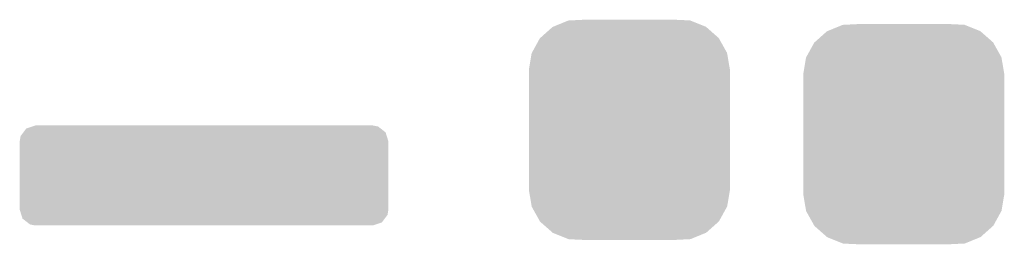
# Model space of a CAD drawing. Extents: x -1.3 to 24.2, y -3.9 to 39.2.
# Tile 32 of 34: x 13.134 to 16.58, y 34.74 to 35.527. Entities that reach past the tile are written whole.
import ezdxf

# ---------------------------------------------------------------- set-up
doc = ezdxf.new("R2010")
doc.units = 0
doc.layers.get('0').update_dxf_attribs({"linetype": 'CONTINUOUS'})
doc.layers.add('PRESSURE_26_CLICK_V100_GTS', color=12, linetype='CONTINUOUS')

# ---------------------------------------------------------------- blocks, each defined once
blk = doc.blocks.new('CUSTOM_71')
for points in [[(-0.267216, 0.361152), (-0.213724, 0.383108), (0.26779, 0.361152), (0.21312, 0.383108)], [(-0.213724, 0.383108), (-0.20803, 0.383392), (0.21312, 0.383108), (0.212412, 0.383392)], [(-0.20803, 0.383392), (-0.154122, 0.38608), (0.212412, 0.383392), (0.154132, 0.38608)], [(-0.312264, 0.321732), (-0.26893, 0.360448), (0.312592, 0.321732), (0.268592, 0.360448)], [(-0.26893, 0.360448), (-0.267216, 0.361152), (0.268592, 0.360448), (0.26779, 0.361152)], [(-0.341452, 0.269636), (-0.313432, 0.320688), (0.341702, 0.269636), (0.313176, 0.320688)], [(-0.313432, 0.320688), (-0.312264, 0.321732), (0.313176, 0.320688), (0.312592, 0.321732)], [(-0.35179, 0.21082), (-0.342144, 0.268372), (0.35179, 0.21082), (0.34192, 0.268372)], [(-0.342144, 0.268372), (-0.341452, 0.269636), (0.34192, 0.268372), (0.341702, 0.269636)], [(-0.35179, 0.20955), (-0.35179, 0.21082), (0.35179, 0.20955), (0.35179, 0.21082)], [(-0.35179, -0.20955), (-0.35179, 0.20955), (0.35179, -0.20955), (0.35179, 0.20955)], [(-0.35179, -0.21082), (-0.35179, -0.20955), (0.35179, -0.21082), (0.35179, -0.20955)], [(-0.34192, -0.268358), (-0.35179, -0.21082), (0.342148, -0.268358), (0.35179, -0.21082)], [(-0.341702, -0.269636), (-0.34192, -0.268358), (0.341446, -0.269636), (0.342148, -0.268358)], [(-0.313184, -0.320676), (-0.341702, -0.269636), (0.31344, -0.320676), (0.341446, -0.269636)], [(-0.312594, -0.321732), (-0.313184, -0.320676), (0.312258, -0.321732), (0.31344, -0.320676)], [(-0.268602, -0.36044), (-0.312594, -0.321732), (0.26894, -0.36044), (0.312258, -0.321732)], [(-0.267792, -0.361154), (-0.268602, -0.36044), (0.2672, -0.361154), (0.26894, -0.36044)], [(-0.213136, -0.383104), (-0.267792, -0.361154), (0.213734, -0.383104), (0.2672, -0.361154)], [(-0.212414, -0.383394), (-0.213136, -0.383104), (0.207926, -0.383394), (0.213734, -0.383104)], [(-0.154122, -0.38608), (-0.212414, -0.383394), (0.154132, -0.38608), (0.207926, -0.383394)]]:
    blk.add_solid(points)
blk = doc.blocks.new('CUSTOM_73')
for points in [[(-0.60114, 0.171684), (-0.59055, 0.17526), (0.608968, 0.171684), (0.59055, 0.17526)], [(-0.64516, 0.11938), (-0.64201, 0.137876), (0.64516, 0.11938), (0.639384, 0.137876)], [(-0.64201, 0.137876), (-0.632106, 0.151182), (0.639384, 0.137876), (0.635228, 0.151182)], [(-0.632106, 0.151182), (-0.622116, 0.1646), (0.635228, 0.151182), (0.618042, 0.1646)], [(-0.622116, 0.1646), (-0.60114, 0.171684), (0.618042, 0.1646), (0.608968, 0.171684)], [(-0.64516, -0.11938), (-0.64516, 0.11938), (0.64516, -0.11938), (0.64516, 0.11938)], [(-0.639382, -0.137876), (-0.64516, -0.11938), (0.64201, -0.137876), (0.64516, -0.11938)], [(-0.635228, -0.151182), (-0.639382, -0.137876), (0.632104, -0.151182), (0.64201, -0.137876)], [(-0.61804, -0.1646), (-0.635228, -0.151182), (0.622116, -0.1646), (0.632104, -0.151182)], [(-0.608968, -0.171684), (-0.61804, -0.1646), (0.601138, -0.171684), (0.622116, -0.1646)], [(-0.59055, -0.17526), (-0.608968, -0.171684), (0.59055, -0.17526), (0.601138, -0.171684)]]:
    blk.add_solid(points)

msp = doc.modelspace()

# ---------------------------------------------------------------- block references
at = {"layer": 'PRESSURE_26_CLICK_V100_GTS'}
for name, p in [('CUSTOM_71', (15.26794, 35.1409)), ('CUSTOM_71', (16.22806, 35.12566)), ('CUSTOM_73', (13.7795, 34.98088))]:
    msp.add_blockref(name, p, dxfattribs=at)

doc.saveas('drawing.dxf')
